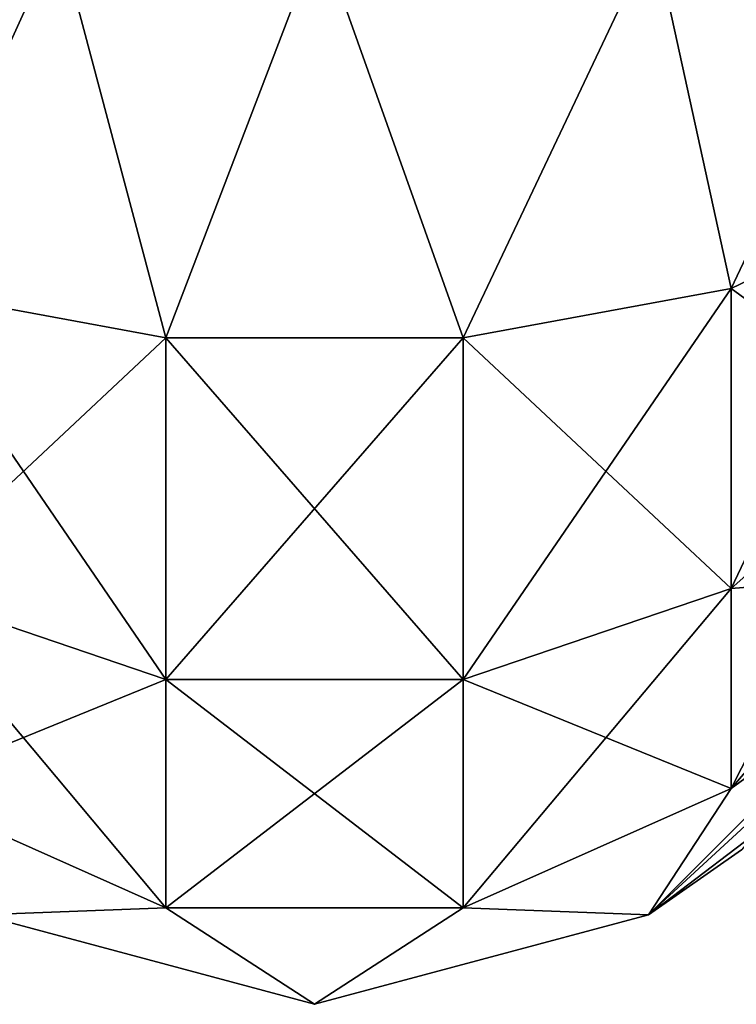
# Model space of a CAD drawing. Extents: x -23 to 470, y -2000 to 0.
# Tile 80 of 246: x 431 to 445, y -2000 to -1982. Entities that reach past the tile are written whole.
import ezdxf

# ---------------------------------------------------------------- set-up
doc = ezdxf.new("R2010")
doc.units = 0
doc.header["$LTSCALE"] = 68.916985
for name, color, linetype in [('618', 7, 'CONTINUOUS'), ('619', 7, 'CONTINUOUS'), ('620', 7, 'CONTINUOUS')]:
    doc.layers.add(name, color=color, linetype=linetype)

msp = doc.modelspace()

# ---------------------------------------------------------------- linework, layer by layer
at = {"layer": '618', "linetype": 'CONTINUOUS'}
for points in [[(432.16, -1980, 93.546), (428.111, -1980, 90.839), (429.156, -1986.61, 90.458), (432.16, -1980, 93.546)], [(434.168, -1987.534, 92.688), (432.16, -1980, 93.546), (429.156, -1986.61, 90.458), (434.168, -1987.534, 92.688)], [(437.05, -1980, 94.5), (432.16, -1980, 93.546), (434.168, -1987.534, 92.688), (437.05, -1980, 94.5)], [(439.732, -1987.534, 92.688), (437.05, -1980, 94.5), (434.168, -1987.534, 92.688), (439.732, -1987.534, 92.688)], [(443.3, -1980, 92.825), (437.05, -1980, 94.5), (439.732, -1987.534, 92.688), (443.3, -1980, 92.825)], [(444.744, -1986.61, 90.458), (443.3, -1980, 92.825), (439.732, -1987.534, 92.688), (444.744, -1986.61, 90.458)], [(447.875, -1980, 88.25), (443.3, -1980, 92.825), (444.744, -1986.61, 90.458), (447.875, -1980, 88.25)], [(448.212, -1984.946, 86.44), (447.875, -1980, 88.25), (444.744, -1986.61, 90.458), (448.212, -1984.946, 86.44)], [(448.212, -1984.946, 86.44), (444.744, -1986.61, 90.458), (448.212, -1989.142, 83.635), (448.212, -1984.946, 86.44)], [(434.168, -1987.534, 92.688), (429.156, -1986.61, 90.458), (434.168, -1993.926, 88.415), (434.168, -1987.534, 92.688)], [(429.156, -1986.61, 90.458), (429.156, -1992.219, 86.709), (434.168, -1993.926, 88.415), (429.156, -1986.61, 90.458)], [(444.744, -1986.61, 90.458), (439.732, -1987.534, 92.688), (444.744, -1992.219, 86.709), (444.744, -1986.61, 90.458)], [(444.744, -1986.61, 90.458), (444.744, -1992.219, 86.709), (448.212, -1989.142, 83.635), (444.744, -1986.61, 90.458)], [(439.732, -1987.534, 92.688), (434.168, -1987.534, 92.688), (439.732, -1993.926, 88.415), (439.732, -1987.534, 92.688)], [(434.168, -1987.534, 92.688), (434.168, -1993.926, 88.415), (439.732, -1993.926, 88.415), (434.168, -1987.534, 92.688)], [(439.732, -1987.534, 92.688), (439.732, -1993.926, 88.415), (444.744, -1992.219, 86.709), (439.732, -1987.534, 92.688)], [(444.744, -1992.219, 86.709), (448.212, -1991.944, 79.436), (448.212, -1989.142, 83.635), (444.744, -1992.219, 86.709)], [(444.744, -1995.963, 81.098), (447.775, -1993.75, 74.5), (448.212, -1991.944, 79.436), (444.744, -1995.963, 81.098)], [(444.744, -1995.963, 81.098), (448.212, -1991.944, 79.436), (444.744, -1992.219, 86.709), (444.744, -1995.963, 81.098)], [(429.156, -1995.963, 81.098), (434.168, -1998.194, 82.019), (429.156, -1992.219, 86.709), (429.156, -1995.963, 81.098)], [(429.156, -1992.219, 86.709), (434.168, -1998.194, 82.019), (434.168, -1993.926, 88.415), (429.156, -1992.219, 86.709)], [(439.732, -1993.926, 88.415), (444.744, -1995.963, 81.098), (444.744, -1992.219, 86.709), (439.732, -1993.926, 88.415)], [(443.2, -1998.325, 74.5), (447.775, -1993.75, 74.5), (444.744, -1995.963, 81.098), (443.2, -1998.325, 74.5)], [(434.168, -1998.194, 82.019), (439.732, -1998.194, 82.019), (434.168, -1993.926, 88.415), (434.168, -1998.194, 82.019)], [(434.168, -1993.926, 88.415), (439.732, -1998.194, 82.019), (439.732, -1993.926, 88.415), (434.168, -1993.926, 88.415)], [(439.732, -1998.194, 82.019), (444.744, -1995.963, 81.098), (439.732, -1993.926, 88.415), (439.732, -1998.194, 82.019)], [(429.156, -1995.963, 81.098), (430.7, -1998.325, 74.5), (434.168, -1998.194, 82.019), (429.156, -1995.963, 81.098)], [(439.732, -1998.194, 82.019), (443.2, -1998.325, 74.5), (444.744, -1995.963, 81.098), (439.732, -1998.194, 82.019)], [(430.7, -1998.325, 74.5), (436.95, -2000, 74.5), (434.168, -1998.194, 82.019), (430.7, -1998.325, 74.5)], [(434.168, -1998.194, 82.019), (436.95, -2000, 74.5), (439.732, -1998.194, 82.019), (434.168, -1998.194, 82.019)], [(436.95, -2000, 74.5), (443.2, -1998.325, 74.5), (439.732, -1998.194, 82.019), (436.95, -2000, 74.5)]]:
    msp.add_3dface(points, dxfattribs=at)
at = {"layer": '619', "linetype": 'CONTINUOUS'}
for points in [[(447.775, -1993.75, 74.5), (443.2, -1998.325, 74.5), (447.211, -1994.638, 13.825), (447.775, -1993.75, 74.5)], [(447.775, -1993.75, -74.5), (444.94, -1997.113, -1.354), (443.2, -1998.325, -74.5), (447.775, -1993.75, -74.5)], [(447.211, -1994.638, 13.825), (443.2, -1998.325, 74.5), (445.723, -1996.404, 7.676), (447.211, -1994.638, 13.825)], [(445.723, -1996.404, 7.676), (443.2, -1998.325, 74.5), (444.94, -1997.113, -1.354), (445.723, -1996.404, 7.676)], [(444.94, -1997.113, -1.354), (443.2, -1998.325, 74.5), (443.2, -1998.325, -74.5), (444.94, -1997.113, -1.354)], [(436.95, -2000, 74.5), (430.7, -1998.325, 74.5), (436.95, -2000, -74.5), (436.95, -2000, 74.5)], [(436.95, -2000, -74.5), (430.7, -1998.325, 74.5), (430.7, -1998.325, -74.5), (436.95, -2000, -74.5)], [(443.2, -1998.325, 74.5), (436.95, -2000, 74.5), (443.2, -1998.325, -74.5), (443.2, -1998.325, 74.5)], [(443.2, -1998.325, -74.5), (436.95, -2000, 74.5), (436.95, -2000, -74.5), (443.2, -1998.325, -74.5)]]:
    msp.add_3dface(points, dxfattribs=at)
at = {"layer": '620', "linetype": 'CONTINUOUS'}
for points in [[(428.111, -1980, -90.839), (432.16, -1980, -93.546), (429.156, -1986.61, -90.458), (428.111, -1980, -90.839)], [(429.156, -1986.61, -90.458), (432.16, -1980, -93.546), (434.168, -1987.534, -92.688), (429.156, -1986.61, -90.458)], [(432.16, -1980, -93.546), (437.05, -1980, -94.5), (434.168, -1987.534, -92.688), (432.16, -1980, -93.546)], [(434.168, -1987.534, -92.688), (437.05, -1980, -94.5), (439.732, -1987.534, -92.688), (434.168, -1987.534, -92.688)], [(437.05, -1980, -94.5), (443.3, -1980, -92.825), (439.732, -1987.534, -92.688), (437.05, -1980, -94.5)], [(439.732, -1987.534, -92.688), (443.3, -1980, -92.825), (444.744, -1986.61, -90.458), (439.732, -1987.534, -92.688)], [(443.3, -1980, -92.825), (447.875, -1980, -88.25), (444.744, -1986.61, -90.458), (443.3, -1980, -92.825)], [(444.744, -1986.61, -90.458), (447.875, -1980, -88.25), (448.212, -1984.946, -86.44), (444.744, -1986.61, -90.458)], [(444.744, -1986.61, -90.458), (448.212, -1984.946, -86.44), (444.744, -1992.219, -86.709), (444.744, -1986.61, -90.458)], [(444.744, -1992.219, -86.709), (448.212, -1984.946, -86.44), (448.212, -1989.142, -83.635), (444.744, -1992.219, -86.709)], [(429.156, -1986.61, -90.458), (434.168, -1987.534, -92.688), (429.156, -1992.219, -86.709), (429.156, -1986.61, -90.458)], [(439.732, -1987.534, -92.688), (444.744, -1986.61, -90.458), (439.732, -1993.926, -88.415), (439.732, -1987.534, -92.688)], [(439.732, -1993.926, -88.415), (444.744, -1986.61, -90.458), (444.744, -1992.219, -86.709), (439.732, -1993.926, -88.415)], [(429.156, -1992.219, -86.709), (434.168, -1987.534, -92.688), (434.168, -1993.926, -88.415), (429.156, -1992.219, -86.709)], [(434.168, -1987.534, -92.688), (439.732, -1987.534, -92.688), (434.168, -1993.926, -88.415), (434.168, -1987.534, -92.688)], [(434.168, -1993.926, -88.415), (439.732, -1987.534, -92.688), (439.732, -1993.926, -88.415), (434.168, -1993.926, -88.415)], [(448.212, -1991.944, -79.436), (444.744, -1995.963, -81.098), (448.212, -1989.142, -83.635), (448.212, -1991.944, -79.436)], [(444.744, -1995.963, -81.098), (444.744, -1992.219, -86.709), (448.212, -1989.142, -83.635), (444.744, -1995.963, -81.098)], [(448.212, -1991.944, -79.436), (447.775, -1993.75, -74.5), (444.744, -1995.963, -81.098), (448.212, -1991.944, -79.436)], [(429.156, -1995.963, -81.098), (429.156, -1992.219, -86.709), (434.168, -1993.926, -88.415), (429.156, -1995.963, -81.098)], [(444.744, -1995.963, -81.098), (439.732, -1998.194, -82.019), (444.744, -1992.219, -86.709), (444.744, -1995.963, -81.098)], [(439.732, -1998.194, -82.019), (439.732, -1993.926, -88.415), (444.744, -1992.219, -86.709), (439.732, -1998.194, -82.019)], [(447.775, -1993.75, -74.5), (443.2, -1998.325, -74.5), (444.744, -1995.963, -81.098), (447.775, -1993.75, -74.5)], [(434.168, -1998.194, -82.019), (429.156, -1995.963, -81.098), (434.168, -1993.926, -88.415), (434.168, -1998.194, -82.019)], [(439.732, -1998.194, -82.019), (434.168, -1998.194, -82.019), (439.732, -1993.926, -88.415), (439.732, -1998.194, -82.019)], [(434.168, -1998.194, -82.019), (434.168, -1993.926, -88.415), (439.732, -1993.926, -88.415), (434.168, -1998.194, -82.019)], [(434.168, -1998.194, -82.019), (430.7, -1998.325, -74.5), (429.156, -1995.963, -81.098), (434.168, -1998.194, -82.019)], [(444.744, -1995.963, -81.098), (443.2, -1998.325, -74.5), (439.732, -1998.194, -82.019), (444.744, -1995.963, -81.098)], [(436.95, -2000, -74.5), (430.7, -1998.325, -74.5), (434.168, -1998.194, -82.019), (436.95, -2000, -74.5)], [(439.732, -1998.194, -82.019), (436.95, -2000, -74.5), (434.168, -1998.194, -82.019), (439.732, -1998.194, -82.019)], [(443.2, -1998.325, -74.5), (436.95, -2000, -74.5), (439.732, -1998.194, -82.019), (443.2, -1998.325, -74.5)]]:
    msp.add_3dface(points, dxfattribs=at)

doc.saveas('drawing.dxf')
